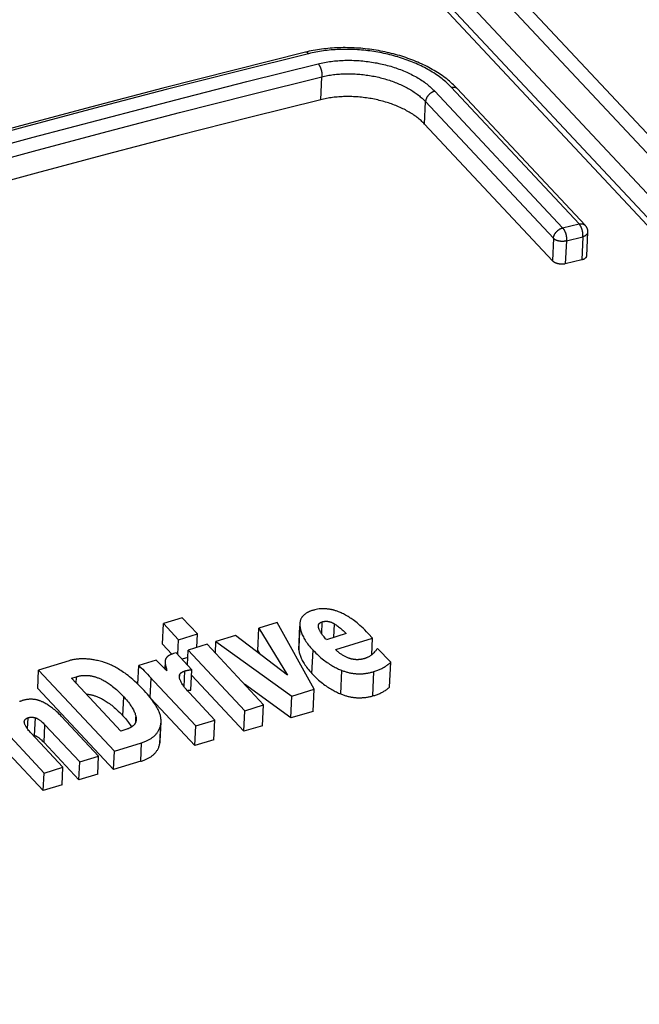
# Model space of a CAD drawing. Extents: x 0 to 594, y 0 to 420.
# Tile 106 of 157: x 460.08 to 463.33, y 181.08 to 186.24. Entities that reach past the tile are written whole.
import ezdxf

# ---------------------------------------------------------------- set-up
doc = ezdxf.new("R2010")
doc.units = 0
doc.header["$LTSCALE"] = 32.67
doc.layers.get('0').update_dxf_attribs({"linetype": 'CONTINUOUS'})

msp = doc.modelspace()

# ---------------------------------------------------------------- linework, layer by layer
at = {"color": 7, "linetype": 'CONTINUOUS'}
for p, q in [((506.3257, 139.756), (460.9382, 188.2501)), ((506.2499, 139.735), (460.9336, 188.153)), ((505.771, 139.8695), (460.8038, 187.9146)), ((505.8206, 139.8584), (460.8534, 187.9035)), ((461.1147, 187.7475), (506.0869, 139.6971)), ((461.6629, 185.8242), (461.6687, 185.945)), ((463.019, 185.1725), (462.348, 185.8895)), ((463.0503, 185.1656), (462.3792, 185.8826)), ((462.2615, 185.8687), (462.9326, 185.1517)), ((462.2074, 185.6963), (462.213, 185.8142)), ((462.213, 185.8142), (462.8841, 185.0972)), ((462.2074, 185.6963), (462.8785, 184.9793)), ((462.9326, 185.1517), (463.019, 185.1725)), ((462.8841, 185.0972), (462.8785, 184.9793)), ((462.9523, 185.0841), (463.0387, 185.1049)), ((463.0387, 185.1049), (463.0329, 184.984)), ((463.0638, 185.1291), (463.0579, 185.0056)), ((462.9523, 185.0841), (462.9465, 184.9632)), ((463.0329, 184.984), (462.9465, 184.9632)), ((460.9356, 183.1071), (460.8367, 183.0763)), ((461.0152, 183.022), (460.9356, 183.1071)), ((461.4349, 183.0821), (461.3376, 183.0519)), ((461.6291, 182.7329), (461.4349, 183.0821)), ((461.6681, 183.0221), (461.6711, 183.0856)), ((460.8315, 182.968), (460.8367, 183.0763)), ((460.8367, 183.0763), (460.9163, 182.9913)), ((461.332, 182.9337), (461.3376, 183.0519)), ((461.3376, 183.0519), (461.4889, 182.8064)), ((461.553, 183.076), (461.5471, 182.9522)), ((461.5476, 182.9388), (461.5534, 183.0623)), ((461.6506, 183.0657), (461.6508, 183.0676)), ((461.6506, 183.0638), (461.6508, 183.0676)), ((461.7312, 183.0037), (461.7346, 183.0749)), ((460.9126, 182.9136), (460.9163, 182.9913)), ((460.9163, 182.9913), (461.0152, 183.022)), ((461.0118, 182.9507), (461.0152, 183.022)), ((461.1097, 182.9211), (461.1126, 182.982)), ((461.216, 183.0141), (461.1126, 182.982)), ((461.1126, 182.982), (461.5117, 182.6965)), ((461.4889, 182.8064), (461.216, 183.0141)), ((461.7959, 183.0238), (461.6928, 182.9918)), ((461.7415, 182.9398), (461.9353, 182.9999)), ((461.9353, 182.9999), (461.9138, 183.0228)), ((461.9311, 182.9133), (461.9353, 182.9999)), ((460.8315, 182.968), (460.8804, 182.9158)), ((460.9635, 182.8592), (460.9672, 182.9369)), ((461.0661, 182.9676), (460.9672, 182.9369)), ((460.9672, 182.9369), (461.2641, 182.6196)), ((461.3631, 182.6503), (461.0661, 182.9676)), ((461.332, 182.9337), (461.3412, 182.9189)), ((461.6164, 182.8146), (461.6222, 182.9369)), ((462.0302, 182.8744), (461.9601, 182.9462)), ((460.7982, 182.8844), (460.7075, 182.8562)), ((460.8548, 182.8279), (460.7982, 182.8844)), ((460.846, 182.8779), (460.8441, 182.8386)), ((460.8464, 182.8827), (460.846, 182.8779)), ((460.9036, 182.9233), (460.8892, 182.9188)), ((460.9868, 182.8343), (460.9036, 182.9233)), ((460.9654, 182.8985), (460.9349, 182.8898)), ((462.0239, 182.7431), (462.0302, 182.8744)), ((460.1772, 182.7367), (460.1817, 182.8319)), ((460.1817, 182.8319), (460.5794, 182.407)), ((460.7029, 182.7588), (460.7075, 182.8562)), ((460.847, 182.8357), (460.8481, 182.8578)), ((460.8481, 182.8578), (460.8513, 182.8443)), ((460.9458, 182.7453), (460.9497, 182.8278)), ((460.9817, 182.7274), (460.9868, 182.8343)), ((461.7675, 182.7073), (461.7733, 182.8309)), ((461.9362, 182.6971), (461.9423, 182.8248)), ((460.354, 182.7895), (460.3808, 182.7978)), ((460.6129, 182.5129), (460.354, 182.7895)), ((460.3791, 182.7627), (460.3808, 182.7978)), ((460.7626, 182.8013), (461.0073, 182.5399)), ((460.7676, 182.689), (460.7725, 182.7908)), ((460.922, 182.788), (460.923, 182.8093)), ((460.9853, 182.8037), (461.259, 182.5113)), ((460.1772, 182.7367), (460.5748, 182.3118)), ((461.5062, 182.5818), (461.2621, 182.7582)), ((461.5117, 182.6965), (461.6291, 182.7329)), ((461.6235, 182.6149), (461.6291, 182.7329)), ((460.6248, 182.5924), (460.6295, 182.6915)), ((460.7717, 182.6838), (461.0025, 182.4373)), ((461.1063, 182.5706), (460.9736, 182.7124)), ((461.5062, 182.5818), (461.5117, 182.6965)), ((461.259, 182.5113), (461.2641, 182.6196)), ((461.2641, 182.6196), (461.3631, 182.6503)), ((461.3578, 182.5396), (461.3631, 182.6503)), ((460.1238, 182.5235), (460.1266, 182.5827)), ((460.1605, 182.4899), (460.1649, 182.5826)), ((460.497, 182.3814), (460.3027, 182.5889)), ((460.6914, 182.559), (460.6928, 182.5879)), ((461.0073, 182.5399), (461.1063, 182.5706)), ((461.1013, 182.4659), (461.1063, 182.5706)), ((461.6235, 182.6149), (461.5062, 182.5818)), ((459.9655, 182.5538), (460.2103, 182.2924)), ((460.2107, 182.4528), (460.2151, 182.5456)), ((460.2151, 182.5456), (460.3977, 182.3506)), ((460.6456, 182.5231), (460.6129, 182.5129)), ((460.8183, 182.4468), (460.823, 182.5467)), ((460.82, 182.4603), (460.8248, 182.5604)), ((461.0025, 182.4373), (461.0073, 182.5399)), ((461.3578, 182.5396), (461.259, 182.5113)), ((460.3092, 182.3231), (460.1428, 182.5009)), ((461.1013, 182.4659), (461.0025, 182.4373)), ((460.2107, 182.4528), (460.3933, 182.2577)), ((460.5794, 182.407), (460.7226, 182.4514)), ((460.7179, 182.354), (460.7226, 182.4514)), ((460.0257, 182.3941), (460.2059, 182.2014)), ((460.3977, 182.3506), (460.497, 182.3814)), ((460.4925, 182.2873), (460.497, 182.3814)), ((460.5748, 182.3118), (460.5794, 182.407)), ((460.2103, 182.2924), (460.3092, 182.3231)), ((460.3049, 182.2312), (460.3092, 182.3231)), ((460.3933, 182.2577), (460.3977, 182.3506)), ((460.7179, 182.354), (460.5748, 182.3118)), ((460.2059, 182.2014), (460.2103, 182.2924)), ((460.4925, 182.2873), (460.3933, 182.2577)), ((460.3049, 182.2312), (460.2059, 182.2014))]:
    msp.add_line(p, q, dxfattribs=at)
for points in [[(462.3792, 185.8826), (462.3733, 185.8889), (462.3668, 185.8954), (462.3602, 185.9018), (462.3533, 185.9082), (462.3462, 185.9145), (462.339, 185.9207), (462.3316, 185.9268), (462.324, 185.9329), (462.3163, 185.9388), (462.3083, 185.9447), (462.3002, 185.9505), (462.292, 185.9562), (462.2836, 185.9618), (462.275, 185.9673), (462.2663, 185.9727), (462.2574, 185.978), (462.2484, 185.9832), (462.2393, 185.9883), (462.23, 185.9933), (462.2206, 185.9982), (462.211, 186.003), (462.2014, 186.0077), (462.1916, 186.0123), (462.1817, 186.0167), (462.1717, 186.0211), (462.1616, 186.0254), (462.1513, 186.0295), (462.141, 186.0335), (462.1306, 186.0374), (462.1201, 186.0412), (462.1095, 186.0449), (462.0988, 186.0485), (462.088, 186.0519), (462.0771, 186.0553), (462.0662, 186.0585), (462.0552, 186.0615), (462.0441, 186.0645), (462.033, 186.0673), (462.0218, 186.0701), (462.0106, 186.0727), (461.9993, 186.0751), (461.9879, 186.0775), (461.9765, 186.0797), (461.9651, 186.0817), (461.9536, 186.0837), (461.9421, 186.0855), (461.9306, 186.0872), (461.919, 186.0888), (461.9075, 186.0902), (461.8959, 186.0915), (461.8843, 186.0927), (461.8727, 186.0937), (461.8611, 186.0946), (461.8495, 186.0954), (461.8379, 186.096), (461.8263, 186.0965), (461.8147, 186.0969), (461.8031, 186.0971), (461.7916, 186.0972), (461.7801, 186.0972), (461.7686, 186.097), (461.7571, 186.0967), (461.7457, 186.0962), (461.7343, 186.0957), (461.723, 186.0949), (461.7117, 186.0941), (461.7005, 186.0931), (461.6893, 186.0919), (461.6782, 186.0907), (461.6672, 186.0893), (461.6562, 186.0877), (461.6453, 186.086), (461.6345, 186.0842), (461.6237, 186.0823), (461.6131, 186.0802), (461.6025, 186.078), (461.592, 186.0756), (461.5821, 186.0732)], [(462.348, 185.8895), (462.3425, 185.8952), (462.3369, 185.9009), (462.3311, 185.9065), (462.3251, 185.9121), (462.3189, 185.9176), (462.3126, 185.923), (462.3061, 185.9284), (462.2994, 185.9338), (462.2926, 185.939), (462.2856, 185.9443), (462.2784, 185.9494), (462.2711, 185.9545), (462.2637, 185.9595), (462.256, 185.9644), (462.2483, 185.9693), (462.2404, 185.9741), (462.2323, 185.9788), (462.2241, 185.9835), (462.2158, 185.988), (462.2074, 185.9925), (462.1988, 185.9969), (462.1901, 186.0012), (462.1812, 186.0054), (462.1723, 186.0096), (462.1632, 186.0136), (462.154, 186.0175), (462.1448, 186.0214), (462.1354, 186.0252), (462.1259, 186.0288), (462.1163, 186.0324), (462.1066, 186.0359), (462.0968, 186.0392), (462.0869, 186.0425), (462.077, 186.0457), (462.0669, 186.0487), (462.0568, 186.0517), (462.0467, 186.0545), (462.0364, 186.0572), (462.0261, 186.0599), (462.0157, 186.0624), (462.0053, 186.0648), (461.9948, 186.0671), (461.9843, 186.0693), (461.9738, 186.0713), (461.9631, 186.0733), (461.9525, 186.0751), (461.9418, 186.0768), (461.9311, 186.0784), (461.9204, 186.0799), (461.9097, 186.0813), (461.8989, 186.0825), (461.8881, 186.0836), (461.8773, 186.0846), (461.8666, 186.0855), (461.8558, 186.0863), (461.845, 186.0869), (461.8343, 186.0874), (461.8235, 186.0878), (461.8128, 186.0881), (461.8021, 186.0882), (461.7914, 186.0882), (461.7807, 186.0882), (461.7701, 186.0879), (461.7596, 186.0876), (461.749, 186.0871), (461.7385, 186.0865), (461.7281, 186.0858), (461.7177, 186.085), (461.7074, 186.0841), (461.6972, 186.083), (461.687, 186.0818), (461.6769, 186.0805), (461.6668, 186.079), (461.6569, 186.0775), (461.647, 186.0758), (461.6372, 186.074), (461.6275, 186.0721), (461.6179, 186.0701), (461.6084, 186.068), (461.599, 186.0657)], [(461.5821, 186.0732), (461.2086, 185.9799), (460.8348, 185.8845), (460.4608, 185.7871), (460.0866, 185.6876), (459.7122, 185.5862), (459.3377, 185.4826), (458.9629, 185.3771), (458.588, 185.2695), (458.213, 185.16), (457.8378, 185.0484), (457.4625, 184.9348), (457.0871, 184.8192), (456.7116, 184.7016)], [(461.599, 186.0657), (461.2254, 185.9724), (460.8517, 185.877), (460.4777, 185.7796), (460.1035, 185.6801), (459.7291, 185.5786), (459.3545, 185.4751), (458.9797, 185.3695), (458.6048, 185.262), (458.2298, 185.1524), (457.8546, 185.0408), (457.4793, 184.9272), (457.1038, 184.8116), (456.7283, 184.694)], [(461.599, 186.0657), (461.5981, 186.0666), (461.5972, 186.0675), (461.5962, 186.0684), (461.5953, 186.0691), (461.5944, 186.0698), (461.5935, 186.0705), (461.5925, 186.0711), (461.5916, 186.0716), (461.5907, 186.0721), (461.5898, 186.0725), (461.5889, 186.0728), (461.588, 186.0731), (461.5871, 186.0733), (461.5862, 186.0734), (461.5853, 186.0735), (461.5845, 186.0735), (461.5836, 186.0735), (461.5828, 186.0734), (461.5821, 186.0732)], [(461.6487, 186.0126), (461.6569, 186.0146), (461.6652, 186.0164), (461.6736, 186.0182), (461.6821, 186.0198), (461.6907, 186.0213), (461.6993, 186.0228), (461.7081, 186.0241), (461.7169, 186.0253), (461.7257, 186.0264), (461.7347, 186.0273), (461.7437, 186.0282), (461.7527, 186.029), (461.7618, 186.0296), (461.771, 186.0301), (461.7802, 186.0305), (461.7894, 186.0308), (461.7987, 186.031), (461.808, 186.0311), (461.8173, 186.031), (461.8267, 186.0309), (461.836, 186.0306), (461.8454, 186.0302), (461.8548, 186.0297), (461.8642, 186.0291), (461.8736, 186.0284), (461.883, 186.0275), (461.8924, 186.0266), (461.9018, 186.0255), (461.9112, 186.0243), (461.9206, 186.0231), (461.9299, 186.0217), (461.9392, 186.0202), (461.9485, 186.0185), (461.9578, 186.0168), (461.967, 186.015), (461.9762, 186.0131), (461.9853, 186.011), (461.9944, 186.0089), (462.0034, 186.0066), (462.0123, 186.0043), (462.0212, 186.0018), (462.0301, 185.9993), (462.0388, 185.9966), (462.0475, 185.9939), (462.0561, 185.991), (462.0647, 185.9881), (462.0731, 185.9851), (462.0815, 185.982), (462.0897, 185.9787), (462.0979, 185.9754), (462.106, 185.972), (462.1139, 185.9686), (462.1218, 185.965), (462.1295, 185.9614), (462.1372, 185.9576), (462.1447, 185.9538), (462.1521, 185.9499), (462.1594, 185.946), (462.1665, 185.9419), (462.1735, 185.9378), (462.1804, 185.9336), (462.1872, 185.9294), (462.1938, 185.9251), (462.2003, 185.9207), (462.2066, 185.9162), (462.2128, 185.9117), (462.2189, 185.9072), (462.2247, 185.9025), (462.2305, 185.8978), (462.236, 185.8931), (462.2415, 185.8883), (462.2467, 185.8835), (462.2518, 185.8786), (462.2567, 185.8737), (462.2615, 185.8687)], [(456.778, 184.6409), (457.1536, 184.7585), (457.529, 184.8741), (457.9043, 184.9877), (458.2795, 185.0993), (458.6545, 185.2089), (459.0294, 185.3164), (459.4042, 185.422), (459.7788, 185.5255), (460.1532, 185.627), (460.5274, 185.7264), (460.9014, 185.8239), (461.2752, 185.9192), (461.6487, 186.0126)], [(461.6487, 186.0126), (461.6496, 186.0116), (461.6505, 186.0105), (461.6514, 186.0094), (461.6523, 186.0083), (461.6531, 186.0071), (461.654, 186.0058), (461.6548, 186.0045), (461.6557, 186.0032), (461.6565, 186.0018), (461.6573, 186.0004), (461.658, 185.9989), (461.6588, 185.9974), (461.6595, 185.9959), (461.6602, 185.9943), (461.6609, 185.9927), (461.6616, 185.9911), (461.6623, 185.9895), (461.6629, 185.9878), (461.6635, 185.9861), (461.664, 185.9844), (461.6646, 185.9827), (461.6651, 185.9809), (461.6656, 185.9792), (461.666, 185.9774), (461.6665, 185.9756), (461.6669, 185.9738), (461.6672, 185.9721), (461.6676, 185.9703), (461.6679, 185.9685), (461.6682, 185.9667), (461.6684, 185.9649), (461.6686, 185.9632), (461.6688, 185.9614), (461.6689, 185.9597), (461.669, 185.958), (461.6691, 185.9563), (461.6691, 185.9546), (461.6691, 185.9529), (461.6691, 185.9513), (461.669, 185.9497), (461.669, 185.9481), (461.6688, 185.9465), (461.6687, 185.945)], [(456.4259, 184.4547), (456.8012, 184.5742), (457.1765, 184.6917), (457.5517, 184.8073), (457.9267, 184.9208), (458.3017, 185.0323), (458.6765, 185.1418), (459.0511, 185.2493), (459.4256, 185.3548), (459.8, 185.4583), (460.1741, 185.5597), (460.5481, 185.6591), (460.9218, 185.7564), (461.2954, 185.8517), (461.6687, 185.945)], [(461.6687, 185.945), (461.676, 185.9467), (461.6833, 185.9483), (461.6908, 185.9498), (461.6983, 185.9512), (461.7059, 185.9525), (461.7136, 185.9537), (461.7214, 185.9548), (461.7292, 185.9558), (461.7371, 185.9567), (461.745, 185.9575), (461.753, 185.9583), (461.761, 185.9589), (461.7691, 185.9594), (461.7772, 185.9598), (461.7854, 185.9601), (461.7936, 185.9603), (461.8018, 185.9604), (461.8101, 185.9604), (461.8184, 185.9603), (461.8267, 185.9601), (461.835, 185.9598), (461.8434, 185.9594), (461.8517, 185.9589), (461.8601, 185.9583), (461.8684, 185.9576), (461.8768, 185.9568), (461.8851, 185.9559), (461.8935, 185.9549), (461.9018, 185.9538), (461.9101, 185.9526), (461.9184, 185.9513), (461.9267, 185.9499), (461.9349, 185.9485), (461.9432, 185.9469), (461.9513, 185.9452), (461.9595, 185.9434), (461.9676, 185.9416), (461.9757, 185.9396), (461.9837, 185.9376), (461.9916, 185.9355), (461.9995, 185.9333), (462.0074, 185.9309), (462.0152, 185.9286), (462.0229, 185.9261), (462.0305, 185.9235), (462.0381, 185.9209), (462.0456, 185.9181), (462.053, 185.9153), (462.0604, 185.9124), (462.0676, 185.9095), (462.0748, 185.9064), (462.0819, 185.9033), (462.0889, 185.9001), (462.0957, 185.8968), (462.1025, 185.8935), (462.1092, 185.8901), (462.1158, 185.8866), (462.1222, 185.8831), (462.1286, 185.8794), (462.1348, 185.8758), (462.141, 185.872), (462.147, 185.8682), (462.1529, 185.8644), (462.1586, 185.8605), (462.1642, 185.8565), (462.1697, 185.8525), (462.1751, 185.8484), (462.1803, 185.8443), (462.1854, 185.8401), (462.1904, 185.8359), (462.1952, 185.8316), (462.1999, 185.8273), (462.2044, 185.823), (462.2088, 185.8186), (462.213, 185.8142)], [(462.348, 185.8895), (462.3495, 185.8899), (462.3511, 185.8902), (462.3526, 185.8904), (462.3542, 185.8906), (462.3557, 185.8907), (462.3572, 185.8908), (462.3587, 185.8908), (462.3601, 185.8908), (462.3616, 185.8907), (462.363, 185.8905), (462.3643, 185.8903), (462.3657, 185.8901), (462.367, 185.8897), (462.3683, 185.8894), (462.3696, 185.8889), (462.3708, 185.8885), (462.372, 185.8879), (462.3731, 185.8873), (462.3743, 185.8867), (462.3753, 185.886), (462.3763, 185.8853), (462.3773, 185.8845), (462.3783, 185.8836), (462.3791, 185.8828)], [(461.6629, 185.8242), (461.2896, 185.731), (460.9161, 185.6357), (460.5423, 185.5384), (460.1684, 185.439), (459.7942, 185.3377), (459.4199, 185.2342), (459.0454, 185.1288), (458.6707, 185.0213), (458.2959, 184.9118), (457.921, 184.8003), (457.5459, 184.6868), (457.1708, 184.5712), (456.7955, 184.4537), (456.4202, 184.3341)], [(462.2074, 185.6963), (462.2031, 185.7009), (462.1985, 185.7054), (462.1939, 185.7098), (462.1891, 185.7143), (462.1841, 185.7186), (462.179, 185.7229), (462.1737, 185.7272), (462.1683, 185.7314), (462.1628, 185.7356), (462.1571, 185.7397), (462.1513, 185.7437), (462.1453, 185.7477), (462.1392, 185.7517), (462.133, 185.7555), (462.1266, 185.7593), (462.1202, 185.763), (462.1136, 185.7667), (462.1069, 185.7703), (462.1001, 185.7738), (462.0932, 185.7772), (462.0861, 185.7806), (462.079, 185.7839), (462.0717, 185.7871), (462.0644, 185.7902), (462.057, 185.7932), (462.0495, 185.7962), (462.0418, 185.7991), (462.0342, 185.8019), (462.0264, 185.8046), (462.0185, 185.8072), (462.0106, 185.8097), (462.0026, 185.8121), (461.9946, 185.8145), (461.9864, 185.8167), (461.9783, 185.8189), (461.97, 185.8209), (461.9618, 185.8229), (461.9534, 185.8247), (461.9451, 185.8265), (461.9366, 185.8281), (461.9282, 185.8297), (461.9197, 185.8312), (461.9112, 185.8325), (461.9027, 185.8338), (461.8941, 185.8349), (461.8856, 185.836), (461.877, 185.8369), (461.8684, 185.8377), (461.8598, 185.8385), (461.8512, 185.8391), (461.8426, 185.8396), (461.8341, 185.84), (461.8255, 185.8403), (461.817, 185.8405), (461.8084, 185.8406), (461.7999, 185.8406), (461.7915, 185.8405), (461.783, 185.8403), (461.7746, 185.8399), (461.7663, 185.8395), (461.7579, 185.839), (461.7497, 185.8383), (461.7414, 185.8375), (461.7333, 185.8367), (461.7252, 185.8357), (461.7171, 185.8346), (461.7092, 185.8335), (461.7013, 185.8322), (461.6934, 185.8308), (461.6857, 185.8293), (461.678, 185.8277), (461.6704, 185.826), (461.6629, 185.8242)], [(462.2615, 185.8687), (462.2599, 185.8683), (462.2583, 185.8678), (462.2568, 185.8673), (462.2552, 185.8667), (462.2536, 185.8661), (462.252, 185.8654), (462.2504, 185.8647), (462.2489, 185.864), (462.2473, 185.8631), (462.2458, 185.8623), (462.2442, 185.8613), (462.2427, 185.8604), (462.2412, 185.8594), (462.2397, 185.8583), (462.2383, 185.8572), (462.2368, 185.8561), (462.2354, 185.855), (462.2341, 185.8537), (462.2327, 185.8525), (462.2314, 185.8512), (462.2301, 185.8499), (462.2289, 185.8486), (462.2277, 185.8472), (462.2265, 185.8459), (462.2254, 185.8445), (462.2243, 185.843), (462.2232, 185.8416), (462.2222, 185.8401), (462.2213, 185.8386), (462.2204, 185.8371), (462.2195, 185.8356), (462.2187, 185.8341), (462.2179, 185.8325), (462.2172, 185.831), (462.2166, 185.8294), (462.2159, 185.8279), (462.2154, 185.8263), (462.2149, 185.8248), (462.2145, 185.8232), (462.2141, 185.8217), (462.2137, 185.8202), (462.2135, 185.8187), (462.2133, 185.8171), (462.2131, 185.8157), (462.213, 185.8142)], [(462.8841, 185.0972), (462.8842, 185.0986), (462.8843, 185.1001), (462.8846, 185.1016), (462.8848, 185.1032), (462.8852, 185.1047), (462.8855, 185.1062), (462.886, 185.1078), (462.8865, 185.1093), (462.887, 185.1109), (462.8876, 185.1124), (462.8883, 185.114), (462.889, 185.1155), (462.8898, 185.117), (462.8906, 185.1186), (462.8914, 185.1201), (462.8923, 185.1216), (462.8933, 185.1231), (462.8943, 185.1246), (462.8954, 185.126), (462.8964, 185.1274), (462.8976, 185.1288), (462.8987, 185.1302), (462.9, 185.1316), (462.9012, 185.1329), (462.9025, 185.1342), (462.9038, 185.1355), (462.9051, 185.1367), (462.9065, 185.1379), (462.9079, 185.1391), (462.9094, 185.1402), (462.9108, 185.1413), (462.9123, 185.1424), (462.9138, 185.1434), (462.9153, 185.1443), (462.9168, 185.1452), (462.9184, 185.1461), (462.9199, 185.1469), (462.9215, 185.1477), (462.9231, 185.1484), (462.9247, 185.1491), (462.9262, 185.1497), (462.9278, 185.1503), (462.9294, 185.1508), (462.931, 185.1513), (462.9326, 185.1517)], [(462.9326, 185.1517), (462.9335, 185.1507), (462.9344, 185.1496), (462.9353, 185.1485), (462.9361, 185.1474), (462.937, 185.1462), (462.9379, 185.1449), (462.9387, 185.1436), (462.9395, 185.1423), (462.9403, 185.1409), (462.9411, 185.1395), (462.9419, 185.138), (462.9426, 185.1365), (462.9434, 185.135), (462.9441, 185.1334), (462.9448, 185.1318), (462.9454, 185.1302), (462.9461, 185.1286), (462.9467, 185.1269), (462.9473, 185.1252), (462.9478, 185.1235), (462.9484, 185.1218), (462.9489, 185.12), (462.9494, 185.1182), (462.9498, 185.1165), (462.9502, 185.1147), (462.9506, 185.1129), (462.951, 185.1111), (462.9513, 185.1093), (462.9516, 185.1076), (462.9519, 185.1058), (462.9521, 185.104), (462.9523, 185.1022), (462.9525, 185.1005), (462.9526, 185.0987), (462.9527, 185.097), (462.9528, 185.0953), (462.9528, 185.0936), (462.9528, 185.092), (462.9528, 185.0903), (462.9527, 185.0887), (462.9526, 185.0871), (462.9525, 185.0856), (462.9523, 185.0841)], [(463.019, 185.1725), (463.0206, 185.1729), (463.0222, 185.1732), (463.0237, 185.1734), (463.0252, 185.1736), (463.0268, 185.1737), (463.0283, 185.1738), (463.0297, 185.1738), (463.0312, 185.1738), (463.0326, 185.1737), (463.034, 185.1735), (463.0354, 185.1733), (463.0368, 185.173), (463.0381, 185.1727), (463.0394, 185.1724), (463.0407, 185.1719), (463.0419, 185.1714), (463.0431, 185.1709), (463.0442, 185.1703), (463.0453, 185.1697), (463.0464, 185.169), (463.0474, 185.1682), (463.0484, 185.1675), (463.0493, 185.1666), (463.0502, 185.1657)], [(463.0387, 185.1049), (463.0389, 185.1064), (463.039, 185.108), (463.0391, 185.1095), (463.0392, 185.1112), (463.0392, 185.1128), (463.0392, 185.1145), (463.0392, 185.1161), (463.0391, 185.1179), (463.039, 185.1196), (463.0389, 185.1213), (463.0387, 185.1231), (463.0385, 185.1248), (463.0383, 185.1266), (463.038, 185.1284), (463.0378, 185.1302), (463.0374, 185.132), (463.0371, 185.1338), (463.0367, 185.1355), (463.0363, 185.1373), (463.0358, 185.1391), (463.0353, 185.1408), (463.0348, 185.1426), (463.0343, 185.1443), (463.0337, 185.146), (463.0331, 185.1477), (463.0325, 185.1494), (463.0319, 185.1511), (463.0312, 185.1527), (463.0305, 185.1543), (463.0298, 185.1558), (463.0291, 185.1574), (463.0283, 185.1589), (463.0276, 185.1603), (463.0268, 185.1618), (463.026, 185.1631), (463.0251, 185.1645), (463.0243, 185.1658), (463.0235, 185.167), (463.0226, 185.1682), (463.0217, 185.1694), (463.0208, 185.1705), (463.0199, 185.1715), (463.019, 185.1725)], [(463.0503, 185.1656), (463.0514, 185.1644), (463.0526, 185.1631), (463.0537, 185.1617), (463.0547, 185.1602), (463.0557, 185.1588), (463.0566, 185.1573), (463.0575, 185.1557), (463.0584, 185.1542), (463.0591, 185.1526), (463.0599, 185.1509), (463.0605, 185.1493), (463.0611, 185.1476), (463.0617, 185.1459), (463.0622, 185.1442), (463.0626, 185.1424), (463.063, 185.1406), (463.0633, 185.1389), (463.0635, 185.1371), (463.0637, 185.1353), (463.0638, 185.1335), (463.0638, 185.1317), (463.0638, 185.1298), (463.0638, 185.1291)], [(462.9523, 185.0841), (462.9507, 185.0836), (462.9491, 185.0832), (462.9474, 185.0828), (462.9457, 185.0824), (462.944, 185.0821), (462.9423, 185.0818), (462.9405, 185.0815), (462.9387, 185.0813), (462.937, 185.0811), (462.9352, 185.081), (462.9333, 185.0809), (462.9315, 185.0809), (462.9297, 185.0809), (462.9279, 185.0809), (462.9261, 185.0809), (462.9242, 185.081), (462.9224, 185.0812), (462.9206, 185.0814), (462.9188, 185.0816), (462.917, 185.0819), (462.9152, 185.0822), (462.9135, 185.0825), (462.9117, 185.0829), (462.91, 185.0833), (462.9083, 185.0837), (462.9066, 185.0842), (462.905, 185.0847), (462.9034, 185.0853), (462.9018, 185.0859), (462.9002, 185.0865), (462.8987, 185.0872), (462.8973, 185.0878), (462.8958, 185.0886), (462.8944, 185.0893), (462.8931, 185.0901), (462.8918, 185.0909), (462.8905, 185.0917), (462.8893, 185.0926), (462.8882, 185.0934), (462.8871, 185.0943), (462.886, 185.0953), (462.885, 185.0962), (462.8841, 185.0972)], [(463.0638, 185.1291), (463.0637, 185.128), (463.0635, 185.1269), (463.0633, 185.1259), (463.063, 185.1248), (463.0627, 185.1238), (463.0623, 185.1227), (463.0618, 185.1217), (463.0613, 185.1207), (463.0607, 185.1196), (463.06, 185.1187), (463.0593, 185.1177), (463.0585, 185.1167), (463.0576, 185.1158), (463.0567, 185.1149), (463.0557, 185.114), (463.0547, 185.1131), (463.0536, 185.1123), (463.0525, 185.1115), (463.0513, 185.1107), (463.0501, 185.1099), (463.0488, 185.1092), (463.0475, 185.1085), (463.0461, 185.1078), (463.0447, 185.1071), (463.0433, 185.1065), (463.0418, 185.1059), (463.0402, 185.1054), (463.0387, 185.1049)], [(463.0579, 185.0056), (463.0579, 185.005), (463.0577, 185.004), (463.0576, 185.003), (463.0573, 185.002), (463.057, 185.0011), (463.0566, 185.0001), (463.0562, 184.9992), (463.0557, 184.9982), (463.0552, 184.9973), (463.0546, 184.9964), (463.0539, 184.9956), (463.0531, 184.9947), (463.0524, 184.9939), (463.0515, 184.9931), (463.0506, 184.9923), (463.0497, 184.9915), (463.0487, 184.9908), (463.0476, 184.99), (463.0465, 184.9893), (463.0453, 184.9887), (463.0441, 184.988), (463.0429, 184.9874), (463.0416, 184.9868), (463.0402, 184.9863), (463.0388, 184.9858), (463.0374, 184.9853), (463.036, 184.9848), (463.0345, 184.9844), (463.0329, 184.984)], [(462.9465, 184.9632), (462.945, 184.9629), (462.9434, 184.9625), (462.9418, 184.9623), (462.9401, 184.962), (462.9385, 184.9618), (462.9368, 184.9616), (462.9351, 184.9615), (462.9333, 184.9613), (462.9316, 184.9613), (462.9298, 184.9612), (462.9281, 184.9612), (462.9263, 184.9613), (462.9245, 184.9614), (462.9228, 184.9615), (462.921, 184.9616), (462.9192, 184.9618), (462.9174, 184.962), (462.9157, 184.9623), (462.9139, 184.9625), (462.9121, 184.9629), (462.9104, 184.9632), (462.9087, 184.9636), (462.907, 184.964), (462.9053, 184.9645), (462.9036, 184.965), (462.902, 184.9655), (462.9003, 184.9661), (462.8987, 184.9666), (462.8972, 184.9673), (462.8956, 184.9679), (462.8941, 184.9686), (462.8927, 184.9693), (462.8913, 184.97), (462.8899, 184.9707), (462.8885, 184.9715), (462.8872, 184.9723), (462.886, 184.9731), (462.8847, 184.9739), (462.8836, 184.9748), (462.8825, 184.9757), (462.8814, 184.9766), (462.8804, 184.9775), (462.8794, 184.9784), (462.8785, 184.9793)], [(461.6161, 183.1444), (461.6126, 183.1432), (461.6093, 183.1419), (461.6061, 183.1407), (461.603, 183.1394), (461.6001, 183.1381), (461.5972, 183.1367), (461.5945, 183.1354), (461.5919, 183.134), (461.5894, 183.1325), (461.5869, 183.131), (461.5846, 183.1295), (461.5823, 183.128), (461.5802, 183.1264), (461.5781, 183.1248), (461.5761, 183.1231), (461.5741, 183.1214), (461.5723, 183.1196), (461.5705, 183.1178), (461.5688, 183.116), (461.5672, 183.1141), (461.5657, 183.1121), (461.5642, 183.1101), (461.5628, 183.108), (461.5615, 183.1059), (461.5603, 183.1037), (461.5591, 183.1014), (461.558, 183.099), (461.5571, 183.0965), (461.5562, 183.094), (461.5554, 183.0914), (461.5547, 183.0886), (461.5541, 183.0858), (461.5536, 183.0828), (461.5532, 183.0798), (461.553, 183.0766), (461.553, 183.076)], [(461.6544, 183.153), (461.6454, 183.1513), (461.6382, 183.1499), (461.6324, 183.1487), (461.6277, 183.1476), (461.6239, 183.1466), (461.6208, 183.1458), (461.6182, 183.145), (461.6161, 183.1444)], [(461.7185, 183.1498), (461.7129, 183.1508), (461.7079, 183.1516), (461.7031, 183.1523), (461.6988, 183.1529), (461.6947, 183.1533), (461.6909, 183.1537), (461.6873, 183.154), (461.6839, 183.1542), (461.6807, 183.1544), (461.6777, 183.1545), (461.6749, 183.1545), (461.6722, 183.1545), (461.6696, 183.1544), (461.6671, 183.1543), (461.6648, 183.1542), (461.6625, 183.154), (461.6604, 183.1538), (461.6583, 183.1535), (461.6563, 183.1533), (461.6544, 183.153)], [(461.8061, 183.1137), (461.7994, 183.1176), (461.7931, 183.1211), (461.7871, 183.1243), (461.7814, 183.1273), (461.7759, 183.1299), (461.7708, 183.1324), (461.7659, 183.1346), (461.7612, 183.1366), (461.7567, 183.1384), (461.7525, 183.14), (461.7484, 183.1415), (461.7445, 183.1429), (461.7408, 183.1441), (461.7372, 183.1452), (461.7338, 183.1462), (461.7305, 183.1471), (461.7273, 183.1479), (461.7243, 183.1486), (461.7213, 183.1492), (461.7185, 183.1498)], [(461.6508, 183.0676), (461.6509, 183.0685), (461.6511, 183.0695), (461.6513, 183.0703), (461.6516, 183.0712), (461.6519, 183.072), (461.6523, 183.0728), (461.6527, 183.0736), (461.6532, 183.0744), (461.6537, 183.0751), (461.6543, 183.0758), (461.6549, 183.0765), (461.6556, 183.0772), (461.6563, 183.0779), (461.657, 183.0786), (461.6578, 183.0792), (461.6587, 183.0799), (461.6596, 183.0805), (461.6606, 183.0811), (461.6616, 183.0817), (461.6628, 183.0823), (461.6639, 183.0829), (461.6652, 183.0834), (461.6665, 183.084), (461.668, 183.0846), (461.6695, 183.0851), (461.6711, 183.0856)], [(461.6711, 183.0856), (461.6728, 183.0861), (461.6745, 183.0866), (461.6762, 183.087), (461.6778, 183.0873), (461.6794, 183.0876), (461.681, 183.0879), (461.6826, 183.0881), (461.6841, 183.0883), (461.6857, 183.0885), (461.6872, 183.0886), (461.6887, 183.0886), (461.6902, 183.0887), (461.6918, 183.0887), (461.6933, 183.0886), (461.6948, 183.0886), (461.6964, 183.0884), (461.6979, 183.0883), (461.6995, 183.0881), (461.7011, 183.0879), (461.7027, 183.0876), (461.7044, 183.0873), (461.706, 183.087), (461.7077, 183.0866), (461.7095, 183.0861), (461.7112, 183.0856), (461.713, 183.0851), (461.7149, 183.0844), (461.7168, 183.0837), (461.7188, 183.083), (461.7208, 183.0821), (461.7229, 183.0812), (461.7251, 183.0802), (461.7273, 183.079), (461.7297, 183.0778), (461.7321, 183.0764), (461.7346, 183.0749)], [(461.9138, 183.0228), (461.9038, 183.0334), (461.8943, 183.043), (461.8853, 183.0518), (461.8767, 183.0598), (461.8686, 183.0672), (461.8608, 183.0739), (461.8535, 183.0801), (461.8465, 183.0857), (461.8399, 183.0909), (461.8336, 183.0956), (461.8275, 183.0999), (461.8218, 183.1038), (461.8163, 183.1074), (461.8111, 183.1107), (461.8061, 183.1137)], [(461.553, 183.076), (461.5529, 183.0732), (461.5529, 183.0697), (461.5531, 183.0661), (461.5534, 183.0623)], [(461.5534, 183.0623), (461.554, 183.0576), (461.5548, 183.0528), (461.5558, 183.0479), (461.557, 183.043), (461.5584, 183.038), (461.56, 183.0329), (461.5618, 183.0277), (461.5639, 183.0225), (461.5661, 183.0171), (461.5687, 183.0117), (461.5714, 183.0061), (461.5745, 183.0005), (461.5778, 182.9947), (461.5814, 182.9888), (461.5852, 182.9828), (461.5895, 182.9767), (461.594, 182.9705), (461.5989, 182.964), (461.6041, 182.9575), (461.6097, 182.9508), (461.6158, 182.9439), (461.6222, 182.9369)], [(461.6572, 183.0399), (461.656, 183.0424), (461.6549, 183.0448), (461.6539, 183.0472), (461.6531, 183.0495), (461.6524, 183.0517), (461.6518, 183.0539), (461.6514, 183.056), (461.651, 183.0581), (461.6508, 183.0601), (461.6506, 183.062), (461.6506, 183.0639), (461.6506, 183.0657)], [(461.6753, 183.0125), (461.6725, 183.016), (461.6698, 183.0197), (461.6671, 183.0235), (461.6645, 183.0274), (461.6619, 183.0315), (461.6595, 183.0356), (461.6572, 183.0399)], [(461.7346, 183.0749), (461.7388, 183.0722), (461.7431, 183.0694), (461.7475, 183.0664), (461.7519, 183.0632), (461.7565, 183.0598), (461.7611, 183.0562), (461.7658, 183.0523), (461.7705, 183.0483), (461.7754, 183.044), (461.7804, 183.0394), (461.7855, 183.0345), (461.7906, 183.0293), (461.7959, 183.0238)], [(461.6928, 182.9918), (461.6907, 182.9941), (461.688, 182.9972), (461.6845, 183.0013), (461.6803, 183.0065), (461.6753, 183.0125)], [(461.5471, 182.9522), (461.547, 182.9492), (461.547, 182.9459), (461.5472, 182.9424), (461.5476, 182.9388)], [(461.5476, 182.9388), (461.5482, 182.9341), (461.549, 182.9294), (461.55, 182.9247), (461.5512, 182.9198), (461.5526, 182.9149), (461.5542, 182.9099), (461.556, 182.9048), (461.558, 182.8996), (461.5603, 182.8943), (461.5628, 182.8889), (461.5656, 182.8834), (461.5686, 182.8778), (461.572, 182.8721), (461.5756, 182.8663), (461.5794, 182.8603), (461.5837, 182.8542), (461.5882, 182.848), (461.5931, 182.8416), (461.5983, 182.8351), (461.6039, 182.8284), (461.61, 182.8216), (461.6164, 182.8146)], [(461.6222, 182.9369), (461.6294, 182.9293), (461.6366, 182.9221), (461.6436, 182.9153), (461.6505, 182.9089), (461.6573, 182.9028), (461.6641, 182.897), (461.6707, 182.8915), (461.6773, 182.8863), (461.6838, 182.8814), (461.6902, 182.8767), (461.6965, 182.8722), (461.7028, 182.868), (461.7089, 182.8639), (461.7151, 182.8601), (461.7211, 182.8565), (461.7271, 182.853), (461.733, 182.8497), (461.7389, 182.8466), (461.7448, 182.8436), (461.7506, 182.8408), (461.7563, 182.8381), (461.762, 182.8356), (461.7677, 182.8332), (461.7733, 182.8309)], [(461.8085, 182.8957), (461.8048, 182.8972), (461.8011, 182.8987), (461.7974, 182.9003), (461.7939, 182.9019), (461.7903, 182.9037), (461.7868, 182.9055), (461.7834, 182.9073), (461.78, 182.9093), (461.7766, 182.9113), (461.7732, 182.9134), (461.7699, 182.9156), (461.7666, 182.9178), (461.7634, 182.9202), (461.7602, 182.9227), (461.757, 182.9252), (461.7538, 182.9279), (461.7507, 182.9307), (461.7476, 182.9336), (461.7445, 182.9366), (461.7415, 182.9398)], [(461.9601, 182.9462), (461.9582, 182.9434), (461.9561, 182.9404), (461.9539, 182.9373), (461.9513, 182.9342), (461.9486, 182.9309), (461.9455, 182.9274), (461.9421, 182.9238), (461.9384, 182.92), (461.9342, 182.916)], [(460.5184, 182.8751), (460.5114, 182.877), (460.5046, 182.8788), (460.4981, 182.8805), (460.4917, 182.882), (460.4856, 182.8833), (460.4795, 182.8846), (460.4737, 182.8857), (460.468, 182.8867), (460.4624, 182.8876), (460.457, 182.8884), (460.4517, 182.8891), (460.4465, 182.8897), (460.4414, 182.8902), (460.4364, 182.8906), (460.4315, 182.8909), (460.4267, 182.8912), (460.422, 182.8914), (460.4174, 182.8915), (460.4128, 182.8915), (460.4083, 182.8915), (460.4039, 182.8914), (460.3995, 182.8912), (460.3952, 182.8909), (460.3909, 182.8906), (460.3867, 182.8903), (460.3825, 182.8898), (460.3783, 182.8893), (460.3742, 182.8887), (460.3701, 182.8881), (460.366, 182.8874), (460.362, 182.8866), (460.358, 182.8858), (460.3539, 182.8848), (460.3499, 182.8838), (460.3459, 182.8828), (460.3419, 182.8816), (460.1817, 182.8319)], [(460.7362, 182.7251), (460.7254, 182.7365), (460.7149, 182.7471), (460.7048, 182.757), (460.6951, 182.7662), (460.6857, 182.7748), (460.6766, 182.7828), (460.6678, 182.7902), (460.6593, 182.7972), (460.6511, 182.8037), (460.6431, 182.8098), (460.6354, 182.8155), (460.628, 182.8207), (460.6207, 182.8257), (460.6137, 182.8303), (460.6069, 182.8346), (460.6002, 182.8387), (460.5938, 182.8424), (460.5875, 182.8459), (460.5814, 182.8492), (460.5755, 182.8523), (460.5697, 182.8552), (460.564, 182.8578), (460.5585, 182.8603), (460.5531, 182.8627), (460.5478, 182.8649), (460.5427, 182.8669), (460.5376, 182.8688), (460.5327, 182.8705), (460.5278, 182.8722), (460.523, 182.8737), (460.5184, 182.8751)], [(460.846, 182.8779), (460.8459, 182.8757), (460.846, 182.8731), (460.8461, 182.8705), (460.8464, 182.8676), (460.8468, 182.8646), (460.8473, 182.8614), (460.8481, 182.8578)], [(460.8584, 182.9036), (460.8571, 182.9024), (460.8559, 182.9011), (460.8547, 182.8999), (460.8536, 182.8986), (460.8526, 182.8973), (460.8516, 182.8959), (460.8508, 182.8946), (460.85, 182.8932), (460.8492, 182.8918), (460.8486, 182.8903), (460.848, 182.8889), (460.8475, 182.8874), (460.8471, 182.8858), (460.8467, 182.8843), (460.8464, 182.8827)], [(460.8892, 182.9188), (460.886, 182.9177), (460.8829, 182.9167), (460.8801, 182.9156), (460.8774, 182.9146), (460.875, 182.9136), (460.8727, 182.9125), (460.8706, 182.9115), (460.8686, 182.9105), (460.8668, 182.9095), (460.8651, 182.9085), (460.8635, 182.9075), (460.8621, 182.9065), (460.8608, 182.9055), (460.8595, 182.9045), (460.8584, 182.9036)], [(461.891, 182.8924), (461.888, 182.8915), (461.8851, 182.8908), (461.8823, 182.8901), (461.8795, 182.8895), (461.8768, 182.889), (461.8742, 182.8886), (461.8715, 182.8882), (461.8689, 182.8879), (461.8664, 182.8876), (461.8639, 182.8874), (461.8614, 182.8872), (461.8589, 182.8871), (461.8565, 182.887), (461.854, 182.887), (461.8516, 182.887), (461.8492, 182.8871), (461.8468, 182.8872), (461.8443, 182.8874), (461.8419, 182.8876), (461.8395, 182.8879), (461.8371, 182.8882), (461.8346, 182.8886), (461.8321, 182.889), (461.8297, 182.8895), (461.8271, 182.89), (461.8246, 182.8906), (461.822, 182.8913), (461.8194, 182.892), (461.8167, 182.8928), (461.814, 182.8937), (461.8113, 182.8946), (461.8085, 182.8957)], [(461.9149, 182.9024), (461.912, 182.9009), (461.9093, 182.8995), (461.9068, 182.8983), (461.9043, 182.8972), (461.902, 182.8962), (461.8997, 182.8953), (461.8975, 182.8945), (461.8953, 182.8937), (461.8931, 182.893), (461.891, 182.8924)], [(461.9342, 182.916), (461.9326, 182.9145), (461.931, 182.9131), (461.9292, 182.9117), (461.9273, 182.9103), (461.9253, 182.9088), (461.923, 182.9073), (461.9206, 182.9058), (461.9179, 182.9042), (461.9149, 182.9024)], [(461.9423, 182.8248), (461.9473, 182.8264), (461.9522, 182.8281), (461.957, 182.8298), (461.9617, 182.8316), (461.9664, 182.8335), (461.9709, 182.8355), (461.9753, 182.8375), (461.9797, 182.8395), (461.984, 182.8417), (461.9882, 182.8439), (461.9924, 182.8462), (461.9964, 182.8486), (462.0004, 182.8511), (462.0044, 182.8537), (462.0083, 182.8563), (462.0121, 182.8591), (462.0158, 182.8619), (462.0195, 182.8649), (462.0231, 182.8679), (462.0267, 182.8711), (462.0302, 182.8744)], [(460.7075, 182.8562), (460.7139, 182.8504), (460.7207, 182.8439), (460.7281, 182.8367), (460.736, 182.8288), (460.7444, 182.8203), (460.7532, 182.8111), (460.7626, 182.8013)], [(460.8513, 182.8443), (460.8527, 182.8383), (460.8539, 182.8328), (460.8548, 182.8279)], [(460.923, 182.8093), (460.9234, 182.8103), (460.924, 182.8113), (460.9245, 182.8122), (460.9252, 182.8131), (460.9258, 182.814), (460.9266, 182.8149), (460.9273, 182.8157), (460.9282, 182.8166), (460.9291, 182.8174), (460.93, 182.8182), (460.931, 182.819), (460.9321, 182.8198), (460.9332, 182.8205), (460.9345, 182.8213), (460.9357, 182.822), (460.9371, 182.8228), (460.9386, 182.8235), (460.9401, 182.8243), (460.9418, 182.825), (460.9436, 182.8257), (460.9455, 182.8264), (460.9475, 182.8271), (460.9497, 182.8278)], [(460.9497, 182.8278), (460.9526, 182.8287), (460.9555, 182.8295), (460.9583, 182.8302), (460.9612, 182.8309), (460.9641, 182.8315), (460.9669, 182.8321), (460.9697, 182.8325), (460.9726, 182.833), (460.9754, 182.8334), (460.9783, 182.8337), (460.9811, 182.834), (460.9839, 182.8342), (460.9868, 182.8343)], [(461.7733, 182.8309), (461.7779, 182.8291), (461.7824, 182.8275), (461.7868, 182.826), (461.7912, 182.8245), (461.7955, 182.8232), (461.7998, 182.822), (461.804, 182.8208), (461.8082, 182.8198), (461.8123, 182.8188), (461.8165, 182.8179), (461.8205, 182.8171), (461.8246, 182.8164), (461.8286, 182.8157), (461.8326, 182.8151), (461.8366, 182.8146), (461.8406, 182.8142), (461.8445, 182.8138), (461.8485, 182.8135), (461.8525, 182.8132), (461.8564, 182.813), (461.8604, 182.8129), (461.8644, 182.8129), (461.8684, 182.8129), (461.8724, 182.8129), (461.8764, 182.8131), (461.8805, 182.8133), (461.8846, 182.8136), (461.8887, 182.8139), (461.8928, 182.8144), (461.897, 182.8149), (461.9013, 182.8155), (461.9056, 182.8161), (461.9099, 182.8169), (461.9143, 182.8177), (461.9188, 182.8186), (461.9233, 182.8197), (461.928, 182.8208), (461.9327, 182.822), (461.9374, 182.8234), (461.9423, 182.8248)], [(460.3808, 182.7978), (460.384, 182.7987), (460.3871, 182.7996), (460.3902, 182.8004), (460.3933, 182.8011), (460.3964, 182.8018), (460.3994, 182.8023), (460.4024, 182.8029), (460.4054, 182.8033), (460.4084, 182.8037), (460.4114, 182.804), (460.4143, 182.8043), (460.4172, 182.8045), (460.4202, 182.8047), (460.4231, 182.8048), (460.4261, 182.8049), (460.429, 182.8049), (460.432, 182.8048), (460.435, 182.8047), (460.438, 182.8046), (460.441, 182.8043), (460.444, 182.8041), (460.4471, 182.8037), (460.4502, 182.8033), (460.4533, 182.8029), (460.4565, 182.8023), (460.4597, 182.8018), (460.463, 182.8011), (460.4663, 182.8003), (460.4697, 182.7995), (460.4731, 182.7986), (460.4766, 182.7977), (460.4802, 182.7966), (460.4838, 182.7954), (460.4876, 182.7941), (460.4914, 182.7927), (460.4953, 182.7912), (460.4993, 182.7896), (460.5034, 182.7878), (460.5077, 182.7859), (460.512, 182.7839), (460.5165, 182.7816), (460.5211, 182.7792), (460.5259, 182.7766), (460.5308, 182.7738), (460.5358, 182.7708), (460.5411, 182.7675), (460.5465, 182.764), (460.5521, 182.7602), (460.5579, 182.7561), (460.5639, 182.7517), (460.5701, 182.7469), (460.5766, 182.7417), (460.5833, 182.7361), (460.5902, 182.73), (460.5975, 182.7235), (460.605, 182.7164), (460.6128, 182.7088), (460.621, 182.7005), (460.6295, 182.6915)], [(460.9206, 182.7993), (460.9206, 182.7997), (460.9208, 182.8012), (460.921, 182.8027), (460.9212, 182.8041), (460.9216, 182.8055), (460.922, 182.8068), (460.9224, 182.8081), (460.923, 182.8093)], [(460.9243, 182.7811), (460.9234, 182.7834), (460.9227, 182.7855), (460.9221, 182.7876), (460.9216, 182.7895), (460.9212, 182.7914), (460.9209, 182.7932), (460.9207, 182.7949), (460.9206, 182.7966), (460.9206, 182.7982), (460.9206, 182.7993)], [(460.9438, 182.748), (460.9403, 182.7528), (460.9372, 182.7574), (460.9344, 182.7617), (460.9319, 182.7659), (460.9297, 182.7699), (460.9277, 182.7738), (460.9259, 182.7775), (460.9243, 182.7811)], [(461.6164, 182.8146), (461.6236, 182.807), (461.6307, 182.7998), (461.6378, 182.793), (461.6447, 182.7866), (461.6515, 182.7804), (461.6582, 182.7746), (461.6649, 182.7691), (461.6714, 182.7638), (461.6779, 182.7588), (461.6843, 182.7541), (461.6906, 182.7496), (461.6969, 182.7453), (461.7031, 182.7412), (461.7092, 182.7373), (461.7152, 182.7336), (461.7212, 182.7301), (461.7272, 182.7267), (461.733, 182.7235), (461.7389, 182.7205), (461.7447, 182.7176), (461.7504, 182.7148), (461.7561, 182.7122), (461.7618, 182.7097), (461.7675, 182.7073)], [(460.7682, 182.6884), (460.7612, 182.6969), (460.7536, 182.7059), (460.7453, 182.7153), (460.7362, 182.7251)], [(460.9736, 182.7124), (460.9682, 182.7183), (460.9629, 182.7242), (460.9579, 182.7301), (460.953, 182.7361), (460.9483, 182.742), (460.9438, 182.748)], [(460.9618, 182.7255), (460.9633, 182.7258), (460.9659, 182.7261), (460.9685, 182.7265), (460.9712, 182.7268), (460.9738, 182.727), (460.9764, 182.7272), (460.9791, 182.7273), (460.9817, 182.7274)], [(461.9362, 182.6971), (461.9412, 182.6985), (461.9461, 182.7), (461.9509, 182.7016), (461.9556, 182.7032), (461.9602, 182.7049), (461.9648, 182.7067), (461.9692, 182.7085), (461.9736, 182.7105), (461.9779, 182.7125), (461.9821, 182.7145), (461.9862, 182.7167), (461.9903, 182.7189), (461.9943, 182.7212), (461.9982, 182.7236), (462.0021, 182.7261), (462.0059, 182.7286), (462.0096, 182.7313), (462.0133, 182.7341), (462.0169, 182.737), (462.0205, 182.74), (462.0239, 182.7431)], [(460.0997, 182.6733), (460.0964, 182.6723), (460.0933, 182.6713), (460.0904, 182.6702), (460.0876, 182.6692), (460.0849, 182.6681), (460.0824, 182.667)], [(460.2058, 182.6637), (460.2026, 182.6652), (460.1994, 182.6667), (460.1963, 182.6681), (460.1933, 182.6693), (460.1904, 182.6705), (460.1874, 182.6715), (460.1846, 182.6725), (460.1818, 182.6734), (460.179, 182.6742), (460.1762, 182.675), (460.1735, 182.6757), (460.1708, 182.6763), (460.1682, 182.6769), (460.1655, 182.6774), (460.1629, 182.6778), (460.1603, 182.6782), (460.1577, 182.6786), (460.1551, 182.6789), (460.1525, 182.6791), (460.1499, 182.6793), (460.1473, 182.6794), (460.1448, 182.6795), (460.1422, 182.6796), (460.1396, 182.6796), (460.1369, 182.6795), (460.1343, 182.6794), (460.1316, 182.6792), (460.1289, 182.679), (460.1262, 182.6787), (460.1234, 182.6784), (460.1207, 182.678), (460.1178, 182.6776), (460.1149, 182.677), (460.112, 182.6764), (460.109, 182.6758), (460.106, 182.675), (460.1029, 182.6742), (460.0997, 182.6733)], [(460.4315, 182.7067), (460.4334, 182.7066), (460.4364, 182.7063), (460.4395, 182.706), (460.4425, 182.7056), (460.4456, 182.7052), (460.4488, 182.7047), (460.4519, 182.7041), (460.4552, 182.7035), (460.4584, 182.7028), (460.4618, 182.702), (460.4651, 182.7012), (460.4686, 182.7002), (460.4721, 182.6992), (460.4757, 182.6981), (460.4793, 182.6969), (460.4831, 182.6956), (460.4869, 182.6941), (460.4908, 182.6926), (460.4948, 182.6909), (460.4989, 182.6891), (460.5032, 182.6872), (460.5075, 182.6851), (460.512, 182.6828), (460.5166, 182.6804), (460.5213, 182.6778), (460.5262, 182.6749), (460.5313, 182.6719), (460.5365, 182.6686), (460.5419, 182.665), (460.5475, 182.6612), (460.5533, 182.657), (460.5593, 182.6526), (460.5655, 182.6478), (460.5719, 182.6426), (460.5786, 182.637), (460.5856, 182.6309), (460.5928, 182.6244), (460.6003, 182.6173), (460.6082, 182.6096), (460.6163, 182.6014), (460.6248, 182.5924)], [(460.6295, 182.6915), (460.6363, 182.6841), (460.6425, 182.677), (460.6482, 182.6701), (460.6535, 182.6635), (460.6583, 182.6572), (460.6627, 182.6511), (460.6667, 182.6453), (460.6704, 182.6396), (460.6737, 182.6341), (460.6768, 182.6288), (460.6795, 182.6237), (460.682, 182.6188), (460.6842, 182.614), (460.6861, 182.6093), (460.6879, 182.6048), (460.6894, 182.6004), (460.6907, 182.5961), (460.6918, 182.592), (460.6928, 182.5879)], [(460.8248, 182.5604), (460.8249, 182.5645), (460.8248, 182.5683), (460.8246, 182.5723), (460.8242, 182.5764), (460.8237, 182.5806), (460.8229, 182.5849), (460.822, 182.5894), (460.8209, 182.594), (460.8195, 182.5988), (460.8179, 182.6038), (460.8161, 182.6089), (460.814, 182.6142), (460.8117, 182.6197), (460.809, 182.6254), (460.8061, 182.6314), (460.8028, 182.6375), (460.7991, 182.6439), (460.7951, 182.6506), (460.7907, 182.6575), (460.7858, 182.6648), (460.7804, 182.6723), (460.7746, 182.6802), (460.7682, 182.6884)], [(461.7675, 182.7073), (461.772, 182.7055), (461.7765, 182.7038), (461.7809, 182.7022), (461.7853, 182.7006), (461.7896, 182.6992), (461.7939, 182.6979), (461.7981, 182.6967), (461.8023, 182.6956), (461.8064, 182.6945), (461.8105, 182.6936), (461.8146, 182.6927), (461.8186, 182.6919), (461.8227, 182.6911), (461.8267, 182.6904), (461.8306, 182.6898), (461.8346, 182.6893), (461.8386, 182.6888), (461.8425, 182.6884), (461.8465, 182.6881), (461.8505, 182.6878), (461.8544, 182.6876), (461.8584, 182.6874), (461.8624, 182.6873), (461.8664, 182.6873), (461.8704, 182.6873), (461.8745, 182.6874), (461.8786, 182.6876), (461.8827, 182.6879), (461.8868, 182.6882), (461.891, 182.6885), (461.8953, 182.689), (461.8996, 182.6895), (461.9039, 182.6902), (461.9083, 182.6909), (461.9128, 182.6917), (461.9173, 182.6925), (461.9219, 182.6935), (461.9266, 182.6946), (461.9314, 182.6958), (461.9362, 182.6971)], [(460.3027, 182.5889), (460.2963, 182.5957), (460.29, 182.602), (460.2839, 182.6079), (460.2779, 182.6134), (460.2721, 182.6186), (460.2664, 182.6234), (460.2608, 182.628), (460.2554, 182.6323), (460.2501, 182.6363), (460.2448, 182.6401), (460.2397, 182.6437), (460.2346, 182.6471), (460.2296, 182.6503), (460.2247, 182.6533), (460.2199, 182.6561), (460.2151, 182.6588), (460.2104, 182.6613), (460.2058, 182.6637)], [(460.1069, 182.562), (460.1069, 182.5624), (460.107, 182.5636), (460.1072, 182.5648), (460.1074, 182.5659), (460.1077, 182.5669), (460.1081, 182.5679), (460.1084, 182.5688), (460.1089, 182.5698), (460.1094, 182.5706), (460.1099, 182.5715), (460.1105, 182.5723), (460.1111, 182.5731), (460.1118, 182.5739), (460.1125, 182.5746), (460.1132, 182.5753), (460.114, 182.576), (460.1149, 182.5767), (460.1158, 182.5774), (460.1167, 182.578), (460.1177, 182.5787), (460.1188, 182.5793), (460.1199, 182.5799), (460.1211, 182.5805), (460.1224, 182.581), (460.1237, 182.5816), (460.1251, 182.5821), (460.1266, 182.5827)], [(460.1266, 182.5827), (460.1279, 182.5831), (460.1292, 182.5835), (460.1305, 182.5838), (460.1318, 182.5841), (460.1331, 182.5844), (460.1344, 182.5846), (460.1357, 182.5848), (460.137, 182.585), (460.1384, 182.5852), (460.1398, 182.5853), (460.1412, 182.5854), (460.1426, 182.5854), (460.144, 182.5854), (460.1455, 182.5854), (460.147, 182.5854), (460.1486, 182.5853), (460.1502, 182.5852), (460.1518, 182.585), (460.1535, 182.5848), (460.1552, 182.5846), (460.157, 182.5843), (460.1589, 182.584), (460.1608, 182.5836), (460.1628, 182.5831), (460.1649, 182.5826)], [(460.1649, 182.5826), (460.1662, 182.5821), (460.1677, 182.5816), (460.1691, 182.581), (460.1707, 182.5803), (460.1724, 182.5795), (460.1741, 182.5786), (460.176, 182.5776), (460.178, 182.5765), (460.1801, 182.5752), (460.1824, 182.5738), (460.1848, 182.5721), (460.1875, 182.5702), (460.1904, 182.568), (460.1936, 182.5655), (460.197, 182.5627), (460.2008, 182.5593), (460.2051, 182.5555), (460.2098, 182.5509), (460.2151, 182.5456)], [(460.6248, 182.5924), (460.6315, 182.585), (460.6378, 182.5779), (460.6435, 182.571), (460.6487, 182.5645), (460.6536, 182.5582), (460.658, 182.5521), (460.662, 182.5462), (460.6657, 182.5406), (460.669, 182.5352), (460.6696, 182.5341)], [(460.6941, 182.5726), (460.6941, 182.5721), (460.6939, 182.5699), (460.6936, 182.5677), (460.6933, 182.5656), (460.6928, 182.5635), (460.6923, 182.5616), (460.6916, 182.5597), (460.6909, 182.5578), (460.6901, 182.556), (460.6893, 182.5543), (460.6884, 182.5526), (460.6874, 182.551), (460.6863, 182.5494), (460.6852, 182.5479), (460.684, 182.5464), (460.6827, 182.5449), (460.6814, 182.5435), (460.68, 182.5421), (460.6785, 182.5407), (460.677, 182.5393), (460.6753, 182.538), (460.6736, 182.5368), (460.6718, 182.5355), (460.67, 182.5343), (460.668, 182.533), (460.666, 182.5319), (460.6638, 182.5307), (460.6616, 182.5295), (460.6592, 182.5284), (460.6567, 182.5273), (460.6542, 182.5262), (460.6514, 182.5252), (460.6486, 182.5241), (460.6456, 182.5231)], [(460.6928, 182.5879), (460.6933, 182.585), (460.6937, 182.5822), (460.694, 182.5795), (460.6941, 182.577), (460.6942, 182.5745), (460.6941, 182.5726)], [(460.1078, 182.5537), (460.1075, 182.5554), (460.1072, 182.5569), (460.107, 182.5584), (460.1069, 182.5598), (460.1068, 182.5612), (460.1069, 182.562)], [(460.1428, 182.5009), (460.1379, 182.5063), (460.1335, 182.5113), (460.1296, 182.516), (460.1261, 182.5204), (460.123, 182.5246), (460.1203, 182.5284), (460.118, 182.532), (460.1159, 182.5354), (460.1141, 182.5385), (460.1126, 182.5415), (460.1113, 182.5443), (460.1102, 182.5468), (460.1092, 182.5493), (460.1085, 182.5516), (460.1078, 182.5537)], [(460.7226, 182.4514), (460.7271, 182.4529), (460.7315, 182.4544), (460.7357, 182.4559), (460.7399, 182.4575), (460.7439, 182.4592), (460.7478, 182.4608), (460.7516, 182.4626), (460.7552, 182.4643), (460.7588, 182.4662), (460.7623, 182.468), (460.7656, 182.47), (460.7689, 182.4719), (460.7721, 182.474), (460.7752, 182.4761), (460.7782, 182.4782), (460.7811, 182.4804), (460.784, 182.4827), (460.7868, 182.485), (460.7894, 182.4874), (460.792, 182.4899), (460.7946, 182.4924), (460.797, 182.495), (460.7994, 182.4977), (460.8017, 182.5005), (460.8039, 182.5034), (460.806, 182.5063), (460.808, 182.5094), (460.81, 182.5126), (460.8118, 182.5158), (460.8136, 182.5192), (460.8153, 182.5227), (460.8168, 182.5264), (460.8183, 182.5301), (460.8197, 182.5341), (460.8209, 182.5381), (460.822, 182.5423), (460.823, 182.5467)], [(460.823, 182.5467), (460.8237, 182.5501), (460.8242, 182.5536), (460.8245, 182.5571), (460.8248, 182.5604)], [(460.1512, 182.4919), (460.1527, 182.4916), (460.1545, 182.4913), (460.1564, 182.4909), (460.1584, 182.4904), (460.1605, 182.4899)], [(460.1605, 182.4899), (460.1618, 182.4894), (460.1631, 182.4889), (460.1645, 182.4883), (460.166, 182.4877), (460.1675, 182.487), (460.1692, 182.4862), (460.1709, 182.4852), (460.1728, 182.4842), (460.1747, 182.483), (460.1768, 182.4817), (460.1791, 182.4803), (460.1815, 182.4786), (460.1841, 182.4767), (460.1869, 182.4745), (460.19, 182.472), (460.1934, 182.4692), (460.1971, 182.4659), (460.2012, 182.4621), (460.2057, 182.4578), (460.2107, 182.4528)], [(460.7179, 182.354), (460.7225, 182.3554), (460.7269, 182.3569), (460.7311, 182.3583), (460.7352, 182.3598), (460.7392, 182.3614), (460.7431, 182.363), (460.7469, 182.3647), (460.7506, 182.3664), (460.7542, 182.3681), (460.7576, 182.3699), (460.761, 182.3718), (460.7643, 182.3737), (460.7674, 182.3757), (460.7705, 182.3777), (460.7736, 182.3798), (460.7765, 182.3819), (460.7793, 182.3841), (460.7821, 182.3864), (460.7848, 182.3887), (460.7874, 182.3911), (460.7899, 182.3936), (460.7923, 182.3961), (460.7947, 182.3988), (460.797, 182.4015), (460.7992, 182.4043), (460.8013, 182.4072), (460.8033, 182.4102), (460.8053, 182.4133), (460.8071, 182.4165), (460.8089, 182.4198), (460.8105, 182.4232), (460.8121, 182.4268), (460.8136, 182.4305), (460.8149, 182.4344), (460.8162, 182.4383), (460.8173, 182.4425), (460.8183, 182.4468)], [(460.8183, 182.4468), (460.8189, 182.4501), (460.8194, 182.4535), (460.8198, 182.457), (460.82, 182.4603)]]:
    msp.add_lwpolyline(points, dxfattribs=at)

doc.saveas('drawing.dxf')
